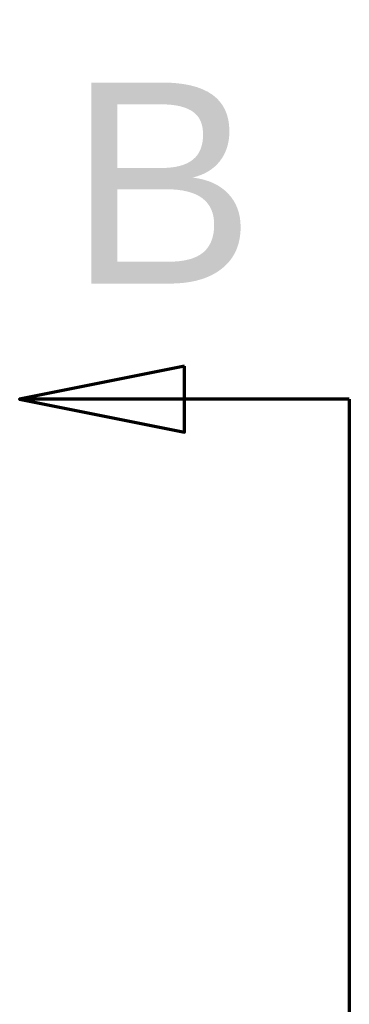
# Model space of a CAD drawing. Header units: inches. Extents: x 0 to 93.5, y 0 to 66.1.
# Tile 60 of 256: x 29.6 to 31.2, y 46 to 50.7. Entities that reach past the tile are written whole.
import ezdxf

# ---------------------------------------------------------------- set-up
doc = ezdxf.new("R2010")
doc.units = ezdxf.units.IN
doc.header["$LTSCALE"] = 4
doc.header["$MEASUREMENT"] = 0
doc.layers.add('Section Line (ANSI)', color=7, linetype='Continuous', lineweight=70)
doc.styles.add('Label Text (ANSI)', font='arial.ttf')

# ---------------------------------------------------------------- blocks, each defined once
blk = doc.blocks.new('2dTransSection0')
at = {"layer": 'Section Line (ANSI)', "linetype": 'Continuous'}
for p, q in [((7.6013, 12.2705), (7.4044, 12.2311)), ((7.6013, 12.1917), (7.6013, 12.2705)), ((7.6013, 12.2311), (7.4044, 12.2311)), ((7.4044, 12.2311), (7.6013, 12.1917)), ((7.7981, 12.2311), (7.6013, 12.2311)), ((7.7981, 12.2311), (7.7981, 6.189)), ((7.7981, 12.2311), (7.7981, 11.9139))]:
    blk.add_line(p, q, dxfattribs=at)
at = {"layer": 'Section Line (ANSI)', "linetype": 'Continuous', "flags": 128}
blk.add_lwpolyline([(7.6013, 12.2705), (7.4044, 12.2311), (7.6013, 12.1917), (7.6013, 12.2705)], dxfattribs=at)
at = {"layer": 'Section Line (ANSI)'}
blk.add_solid([(7.6013, 12.2705), (7.4044, 12.2311), (7.6013, 12.1917), (7.6013, 12.2705)], dxfattribs=at)
at = {"layer": 'Section Line (ANSI)', "insert": (7.4624, 12.3689), "char_height": 0.24, "attachment_point": 7, "style": 'Label Text (ANSI)'}
blk.add_mtext('B', dxfattribs=at)

msp = doc.modelspace()

# ---------------------------------------------------------------- block references
at = {"layer": 'Section Line (ANSI)', "xscale": 4, "yscale": 4, "zscale": 4}
msp.add_blockref('2dTransSection0', (0, 0), dxfattribs=at)

doc.saveas('drawing.dxf')
